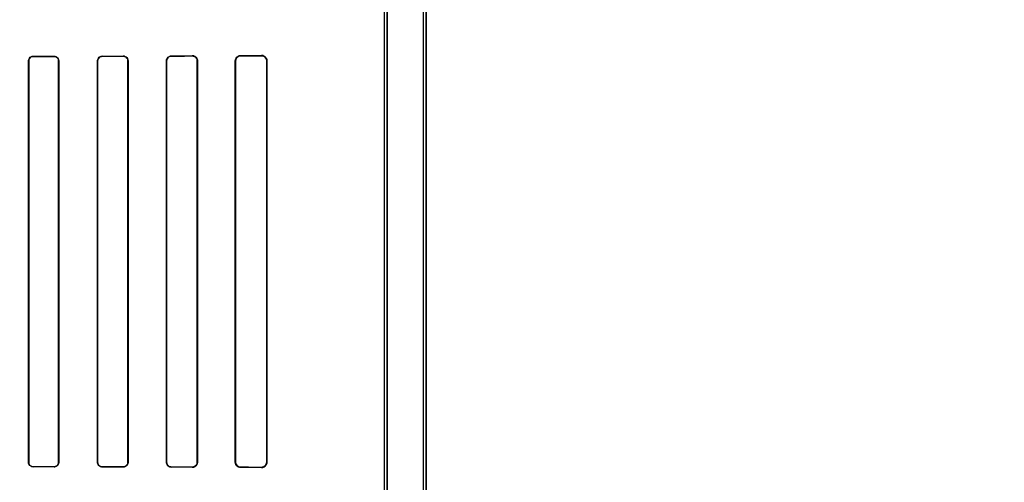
# Model space of a CAD drawing. Header units: millimetres. Extents: x 0 to 297, y 0 to 210.
# Tile 155 of 256: x 58.708 to 59.207, y 157.54 to 157.774. Entities that reach past the tile are written whole.
import ezdxf

# ---------------------------------------------------------------- set-up
doc = ezdxf.new("R2010")
doc.units = ezdxf.units.MM
doc.header["$LTSCALE"] = 16.335
doc.layers.get('0').update_dxf_attribs({"linetype": 'CONTINUOUS'})
for name, color, linetype in [('AXES_REF', 7, 'CONTINUOUS'), ('INTFCLR_1', 7, 'CONTINUOUS'), ('INTFCLR_72935', 7, 'CONTINUOUS')]:
    doc.layers.add(name, color=color, linetype=linetype)

msp = doc.modelspace()

# ---------------------------------------------------------------- linework, layer by layer
at = {"color": 7, "linetype": 'Continuous'}
for radius in [6.78708, 6.7865, 6.74304]:
    msp.add_circle((57.46373, 154.71148), radius, dxfattribs=at)
for radius, start, end in [(6.72, 278.277129, 261.722871), (6.874, 143.275392, 36.724608)]:
    msp.add_arc((57.46373, 154.71148), radius, start, end, dxfattribs=at)
at = {"layer": 'AXES_REF', "color": 9, "linetype": 'Continuous'}
for radius in [6.19116, 4.15]:
    msp.add_circle((57.46373, 154.71148), radius, dxfattribs=at)
at = {"layer": 'INTFCLR_1', "color": 6, "linetype": 'Continuous'}
for p, q in [((58.91278, 157.16147), (58.91278, 159.03048)), ((58.91401, 157.16147), (58.91401, 159.03047)), ((58.89301, 157.53415), (58.89301, 158.37778)), ((58.89425, 158.37778), (58.89425, 157.53415)), ((58.71278, 157.54997), (58.71278, 157.75297)), ((58.71286, 157.54997), (58.71286, 157.75297)), ((58.72802, 157.75297), (58.72802, 157.54997)), ((58.72811, 157.75297), (58.72811, 157.54997)), ((58.74769, 157.54997), (58.74769, 157.75297)), ((58.74778, 157.54997), (58.74778, 157.75297)), ((58.76311, 157.75297), (58.76311, 157.54997)), ((58.7632, 157.75297), (58.7632, 157.54997)), ((58.78259, 157.54997), (58.78259, 157.75297)), ((58.78269, 157.54997), (58.78269, 157.75297)), ((58.79821, 157.75297), (58.79821, 157.54997)), ((58.79832, 157.75297), (58.79832, 157.54997)), ((58.81745, 157.54997), (58.81745, 157.75297)), ((58.81757, 157.54997), (58.81757, 157.75297)), ((58.83335, 157.75297), (58.83335, 157.54997)), ((58.83348, 157.75297), (58.83348, 157.54997))]:
    msp.add_line(p, q, dxfattribs=at)
at = {"layer": 'INTFCLR_1', "color": 9, "linetype": 'Continuous'}
for p, q in [((58.71286, 157.75297), (58.71278, 157.75297)), ((58.71518, 157.75537), (58.71518, 157.75529)), ((58.72568, 157.75531), (58.72568, 157.7554)), ((58.72811, 157.75297), (58.72802, 157.75297)), ((58.74778, 157.75297), (58.74769, 157.75297)), ((58.75018, 157.75546), (58.75018, 157.75537)), ((58.76068, 157.75539), (58.76068, 157.75549)), ((58.7632, 157.75297), (58.76311, 157.75297)), ((58.78269, 157.75297), (58.78259, 157.75297)), ((58.78518, 157.75556), (58.78518, 157.75546)), ((58.79568, 157.7555), (58.79568, 157.7556)), ((58.79832, 157.75297), (58.79821, 157.75297)), ((58.81757, 157.75297), (58.81745, 157.75297)), ((58.82018, 157.7557), (58.82018, 157.75559)), ((58.83068, 157.75563), (58.83068, 157.75576)), ((58.83348, 157.75297), (58.83335, 157.75297)), ((58.71278, 157.54997), (58.71286, 157.54997)), ((58.71518, 157.54765), (58.71518, 157.54756)), ((58.72568, 157.54754), (58.72568, 157.54763)), ((58.72802, 157.54997), (58.72811, 157.54997)), ((58.74769, 157.54997), (58.74778, 157.54997)), ((58.75018, 157.54757), (58.75018, 157.54748)), ((58.76068, 157.54745), (58.76068, 157.54754)), ((58.76311, 157.54997), (58.7632, 157.54997)), ((58.78259, 157.54997), (58.78269, 157.54997)), ((58.78518, 157.54747), (58.78518, 157.54737)), ((58.79568, 157.54733), (58.79568, 157.54744)), ((58.79821, 157.54997), (58.79832, 157.54997)), ((58.81745, 157.54997), (58.81757, 157.54997)), ((58.82018, 157.54735), (58.82018, 157.54723)), ((58.83068, 157.54718), (58.83068, 157.5473)), ((58.83335, 157.54997), (58.83348, 157.54997))]:
    msp.add_line(p, q, dxfattribs=at)
at = {"layer": 'INTFCLR_1', "color": 7, "linetype": 'Continuous'}
for points in [[(58.79655, 157.75546), (58.79646, 157.75549), (58.79637, 157.75551), (58.79627, 157.75554), (58.79618, 157.75556), (58.79608, 157.75557), (58.79598, 157.75559), (58.79588, 157.75559), (58.79578, 157.7556), (58.79568, 157.7556)], [(58.83068, 157.75563), (58.83077, 157.75563), (58.83087, 157.75563), (58.83097, 157.75562), (58.83106, 157.75561), (58.83116, 157.75559), (58.83126, 157.75557), (58.83135, 157.75555), (58.83144, 157.75552), (58.83153, 157.75549)], [(58.83153, 157.54744), (58.83144, 157.54741), (58.83135, 157.54739), (58.83126, 157.54737), (58.83117, 157.54735), (58.83107, 157.54733), (58.83098, 157.54732), (58.83088, 157.54731), (58.83078, 157.54731), (58.83068, 157.5473)]]:
    msp.add_lwpolyline(points, dxfattribs=at)
at = {"layer": 'INTFCLR_1', "color": 6, "linetype": 'Continuous'}
for centre, major_axis, start_param, end_param in [((58.52793, 157.75647), (0.36509, 0), -1.032246, -0.998394), ((58.52793, 157.75647), (0.38609, 0), -1.064439, -1.033062), ((58.52793, 157.75647), (0.36509, 0), -0.9163, -0.879521), ((58.52793, 157.75647), (0.38609, 0), -0.9574, -0.923735), ((58.52793, 157.75647), (0.36509, 0), -0.788898, -0.747504), ((58.52793, 157.75647), (0.38609, 0), -0.841558, -0.804464), ((58.52793, 157.75647), (0.36509, 0), -0.642675, -0.593022), ((58.52793, 157.75647), (0.38609, 0), -0.712156, -0.66947), ((58.52793, 157.54647), (0.38609, 0), 1.033062, 1.064439), ((58.52793, 157.54647), (0.36509, 0), 0.998394, 1.032246), ((58.52793, 157.54647), (0.38609, 0), 0.923735, 0.9574), ((58.52793, 157.54647), (0.36509, 0), 0.879521, 0.9163), ((58.52793, 157.54647), (0.38609, 0), 0.804464, 0.841558), ((58.52793, 157.54647), (0.36509, 0), 0.747504, 0.788898), ((58.52793, 157.54647), (0.38609, 0), 0.66947, 0.712156), ((58.52793, 157.54647), (0.36509, 0), 0.593022, 0.642675)]:
    msp.add_ellipse(centre, major_axis=major_axis, ratio=0.003491, start_param=start_param, end_param=end_param, dxfattribs=at)
for points, knots in [([(58.71278, 157.75297), (58.71278, 157.75349), (58.71318, 157.75475), (58.71447, 157.75537), (58.71518, 157.75537)], [0, 0, 0, 0, 0.424164, 1, 1, 1, 1]), ([(58.71286, 157.75297), (58.71286, 157.75347), (58.71326, 157.75469), (58.7145, 157.75529), (58.71518, 157.75529)], [0, 0, 0, 0, 0.426866, 1, 1, 1, 1]), ([(58.72568, 157.7554), (58.72613, 157.7554), (58.72739, 157.75506), (58.72811, 157.75375), (58.72811, 157.75297)], [0, 0, 0, 0, 0.365847, 1, 1, 1, 1]), ([(58.72568, 157.75531), (58.72624, 157.75531), (58.72749, 157.75485), (58.72802, 157.7536), (58.72802, 157.75297)], [0, 0, 0, 0, 0.47417, 1, 1, 1, 1]), ([(58.74769, 157.75297), (58.74769, 157.75349), (58.7481, 157.75479), (58.74943, 157.75546), (58.75018, 157.75546)], [0, 0, 0, 0, 0.412853, 1, 1, 1, 1]), ([(58.74778, 157.75297), (58.74778, 157.75348), (58.74818, 157.75473), (58.74947, 157.75536), (58.75018, 157.75537)], [0, 0, 0, 0, 0.417005, 1, 1, 1, 1]), ([(58.76068, 157.75549), (58.76116, 157.75549), (58.76247, 157.75512), (58.7632, 157.75376), (58.7632, 157.75297)], [0, 0, 0, 0, 0.379371, 1, 1, 1, 1]), ([(58.76068, 157.75539), (58.76114, 157.75539), (58.7624, 157.75505), (58.76311, 157.75374), (58.76311, 157.75297)], [0, 0, 0, 0, 0.373842, 1, 1, 1, 1]), ([(58.78259, 157.75297), (58.78259, 157.75349), (58.78298, 157.75483), (58.78438, 157.75556), (58.78518, 157.75556)], [0, 0, 0, 0, 0.39343, 1, 1, 1, 1]), ([(58.78269, 157.75297), (58.78269, 157.75348), (58.78308, 157.75478), (58.78442, 157.75546), (58.78518, 157.75546)], [0, 0, 0, 0, 0.402384, 1, 1, 1, 1]), ([(58.79568, 157.7555), (58.79618, 157.7555), (58.7975, 157.75511), (58.79821, 157.75375), (58.79821, 157.75297)], [0, 0, 0, 0, 0.393821, 1, 1, 1, 1]), ([(58.81745, 157.75297), (58.81745, 157.75346), (58.81782, 157.75487), (58.81929, 157.7557), (58.82018, 157.7557)], [0, 0, 0, 0, 0.358968, 1, 1, 1, 1]), ([(58.81757, 157.75297), (58.81757, 157.75346), (58.81794, 157.75482), (58.81935, 157.75558), (58.82018, 157.75559)], [0, 0, 0, 0, 0.373103, 1, 1, 1, 1]), ([(58.83068, 157.75576), (58.83122, 157.75576), (58.83267, 157.75536), (58.83348, 157.75385), (58.83348, 157.75297)], [0, 0, 0, 0, 0.380109, 1, 1, 1, 1]), ([(58.71518, 157.54756), (58.7146, 157.54756), (58.71333, 157.54804), (58.71278, 157.54932), (58.71278, 157.54997)], [0, 0, 0, 0, 0.473342, 1, 1, 1, 1]), ([(58.71518, 157.54765), (58.7147, 157.54765), (58.71349, 157.54801), (58.71286, 157.54926), (58.71286, 157.54997)], [0, 0, 0, 0, 0.401644, 1, 1, 1, 1]), ([(58.72802, 157.54997), (58.72802, 157.54946), (58.72763, 157.54823), (58.72637, 157.54762), (58.72568, 157.54763)], [0, 0, 0, 0, 0.422806, 1, 1, 1, 1]), ([(58.72811, 157.54997), (58.72811, 157.54945), (58.7277, 157.54818), (58.7264, 157.54754), (58.72568, 157.54754)], [0, 0, 0, 0, 0.419413, 1, 1, 1, 1]), ([(58.75018, 157.54748), (58.74971, 157.54748), (58.74842, 157.54784), (58.74769, 157.54918), (58.74769, 157.54997)], [0, 0, 0, 0, 0.373744, 1, 1, 1, 1]), ([(58.75018, 157.54757), (58.74973, 157.54757), (58.74849, 157.54791), (58.74778, 157.5492), (58.74778, 157.54997)], [0, 0, 0, 0, 0.369218, 1, 1, 1, 1]), ([(58.76311, 157.54997), (58.76311, 157.54946), (58.76271, 157.54819), (58.7614, 157.54754), (58.76068, 157.54754)], [0, 0, 0, 0, 0.4116, 1, 1, 1, 1]), ([(58.7632, 157.54997), (58.7632, 157.54945), (58.7628, 157.54813), (58.76144, 157.54745), (58.76068, 157.54745)], [0, 0, 0, 0, 0.405294, 1, 1, 1, 1]), ([(58.78518, 157.54737), (58.78466, 157.54737), (58.78331, 157.54778), (58.78259, 157.54917), (58.78259, 157.54997)], [0, 0, 0, 0, 0.394587, 1, 1, 1, 1]), ([(58.78518, 157.54747), (58.78466, 157.54747), (58.78336, 157.54788), (58.78269, 157.54922), (58.78269, 157.54997)], [0, 0, 0, 0, 0.409287, 1, 1, 1, 1]), ([(58.79821, 157.54997), (58.79821, 157.54946), (58.79783, 157.54814), (58.79646, 157.54744), (58.79568, 157.54744)], [0, 0, 0, 0, 0.392607, 1, 1, 1, 1]), ([(58.79832, 157.54997), (58.79832, 157.54946), (58.79794, 157.5481), (58.79651, 157.54733), (58.79568, 157.54733)], [0, 0, 0, 0, 0.376083, 1, 1, 1, 1]), ([(58.82018, 157.54723), (58.81967, 157.54723), (58.81826, 157.54762), (58.81745, 157.54909), (58.81745, 157.54997)], [0, 0, 0, 0, 0.364649, 1, 1, 1, 1]), ([(58.82018, 157.54735), (58.81971, 157.54735), (58.81837, 157.5477), (58.81757, 157.54911), (58.81757, 157.54997)], [0, 0, 0, 0, 0.351042, 1, 1, 1, 1]), ([(58.83348, 157.54997), (58.83348, 157.54949), (58.83313, 157.54805), (58.83161, 157.54718), (58.83068, 157.54718)], [0, 0, 0, 0, 0.340507, 1, 1, 1, 1])]:
    msp.add_open_spline(points, degree=3, knots=knots, dxfattribs=at)
at = {"layer": 'INTFCLR_1', "color": 7, "linetype": 'Continuous'}
for points, knots in [([(58.79568, 157.7556), (58.79622, 157.7556), (58.79759, 157.7552), (58.79833, 157.75377), (58.79832, 157.75297)], [0, 0, 0, 0, 0.401574, 1, 1, 1, 1]), ([(58.83068, 157.75563), (58.83118, 157.75563), (58.83256, 157.75527), (58.83336, 157.75382), (58.83335, 157.75297)], [0, 0, 0, 0, 0.369943, 1, 1, 1, 1]), ([(58.83335, 157.54997), (58.83335, 157.54951), (58.83301, 157.54813), (58.83156, 157.54732), (58.83068, 157.5473)], [0, 0, 0, 0, 0.342814, 1, 1, 1, 1]), ([(58.83335, 157.54997), (58.83335, 157.54949), (58.83305, 157.54838), (58.83211, 157.54763), (58.83153, 157.54744)], [0, 0, 0, 0, 0.441846, 1, 1, 1, 1])]:
    msp.add_open_spline(points, degree=3, knots=knots, dxfattribs=at)
at = {"layer": 'INTFCLR_72935', "color": 6, "linetype": 'Continuous'}
for p, q in [((58.91278, 157.16147), (58.91278, 159.03049)), ((58.91401, 159.03047), (58.91401, 157.16147)), ((58.89301, 157.5321), (58.89301, 158.37983)), ((58.89425, 157.53085), (58.89425, 158.38108)), ((58.71278, 157.75297), (58.71278, 157.54997)), ((58.71286, 157.75297), (58.71286, 157.54997)), ((58.72802, 157.54997), (58.72802, 157.75297)), ((58.72811, 157.54997), (58.72811, 157.75297)), ((58.74769, 157.75297), (58.74769, 157.54997)), ((58.74778, 157.75297), (58.74778, 157.54997)), ((58.76311, 157.54997), (58.76311, 157.75297)), ((58.7632, 157.54997), (58.7632, 157.75297)), ((58.78259, 157.75297), (58.78259, 157.54997)), ((58.78269, 157.75297), (58.78269, 157.54997)), ((58.79821, 157.54997), (58.79821, 157.75297)), ((58.79832, 157.54997), (58.79832, 157.75297)), ((58.81745, 157.75297), (58.81745, 157.54997)), ((58.81757, 157.75297), (58.81757, 157.54997)), ((58.83335, 157.54997), (58.83335, 157.75297)), ((58.83348, 157.54997), (58.83348, 157.75297))]:
    msp.add_line(p, q, dxfattribs=at)
at = {"layer": 'INTFCLR_72935', "color": 9, "linetype": 'Continuous'}
for p, q in [((58.71278, 157.75297), (58.71286, 157.75297)), ((58.71518, 157.75529), (58.71518, 157.75537)), ((58.72568, 157.7554), (58.72568, 157.75531)), ((58.72802, 157.75297), (58.72811, 157.75297)), ((58.74769, 157.75297), (58.74778, 157.75297)), ((58.75018, 157.75537), (58.75018, 157.75546)), ((58.76068, 157.75549), (58.76068, 157.75539)), ((58.76311, 157.75297), (58.7632, 157.75297)), ((58.78259, 157.75297), (58.78269, 157.75297)), ((58.78518, 157.75546), (58.78518, 157.75556)), ((58.79568, 157.7556), (58.79568, 157.7555)), ((58.79821, 157.75297), (58.79832, 157.75297)), ((58.81745, 157.75297), (58.81757, 157.75297)), ((58.82018, 157.75559), (58.82018, 157.7557)), ((58.83068, 157.75576), (58.83068, 157.75563)), ((58.83335, 157.75297), (58.83348, 157.75297)), ((58.71286, 157.54997), (58.71278, 157.54997)), ((58.71518, 157.54756), (58.71518, 157.54765)), ((58.72568, 157.54763), (58.72568, 157.54754)), ((58.72811, 157.54997), (58.72802, 157.54997)), ((58.74778, 157.54997), (58.74769, 157.54997)), ((58.75018, 157.54748), (58.75018, 157.54757)), ((58.76068, 157.54754), (58.76068, 157.54745)), ((58.7632, 157.54997), (58.76311, 157.54997)), ((58.78269, 157.54997), (58.78259, 157.54997)), ((58.78518, 157.54737), (58.78518, 157.54747)), ((58.79568, 157.54744), (58.79568, 157.54733)), ((58.79832, 157.54997), (58.79821, 157.54997)), ((58.81757, 157.54997), (58.81745, 157.54997)), ((58.82018, 157.54723), (58.82018, 157.54735)), ((58.83068, 157.5473), (58.83068, 157.54718)), ((58.83348, 157.54997), (58.83335, 157.54997))]:
    msp.add_line(p, q, dxfattribs=at)
at = {"layer": 'INTFCLR_72935', "color": 7, "linetype": 'Continuous'}
for points in [[(58.83068, 157.75576), (58.83079, 157.75575), (58.83089, 157.75575), (58.83099, 157.75574), (58.83109, 157.75573), (58.83119, 157.75571), (58.83128, 157.75569), (58.83137, 157.75567), (58.83146, 157.75565), (58.83154, 157.75562)], [(58.83153, 157.7555), (58.83144, 157.75552), (58.83135, 157.75555), (58.83126, 157.75557), (58.83117, 157.75559), (58.83107, 157.7556), (58.83098, 157.75562), (58.83088, 157.75563), (58.83078, 157.75563), (58.83068, 157.75563)], [(58.79655, 157.54748), (58.79646, 157.54745), (58.79637, 157.54742), (58.79627, 157.5474), (58.79618, 157.54738), (58.79608, 157.54736), (58.79598, 157.54735), (58.79588, 157.54734), (58.79578, 157.54734), (58.79568, 157.54733)], [(58.83068, 157.5473), (58.83077, 157.54731), (58.83087, 157.54731), (58.83097, 157.54732), (58.83106, 157.54733), (58.83116, 157.54735), (58.83126, 157.54737), (58.83135, 157.54739), (58.83144, 157.54741), (58.83153, 157.54744)], [(58.83155, 157.54731), (58.83146, 157.54729), (58.83137, 157.54726), (58.83128, 157.54724), (58.83119, 157.54722), (58.83109, 157.54721), (58.83099, 157.5472), (58.83089, 157.54719), (58.83079, 157.54718), (58.83068, 157.54718)]]:
    msp.add_lwpolyline(points, dxfattribs=at)
at = {"layer": 'INTFCLR_72935', "color": 6, "linetype": 'Continuous'}
for centre, major_axis, start_param, end_param in [((58.52793, 157.75647), (0.36509, 0), -1.032246, -0.998394), ((58.52793, 157.75647), (0.38609, 0), -1.064439, -1.033062), ((58.52793, 157.75647), (0.36509, 0), -0.9163, -0.879521), ((58.52793, 157.75647), (0.38609, 0), -0.9574, -0.923735), ((58.52793, 157.75647), (0.36509, 0), -0.788898, -0.747504), ((58.52793, 157.75647), (0.38609, 0), -0.841558, -0.804464), ((58.52793, 157.75647), (0.36509, 0), -0.642675, -0.593022), ((58.52793, 157.75647), (0.38609, 0), -0.712156, -0.66947), ((58.52793, 157.54647), (0.38609, 0), 1.033062, 1.064439), ((58.52793, 157.54647), (0.36509, 0), 0.998394, 1.032246), ((58.52793, 157.54647), (0.38609, 0), 0.923735, 0.9574), ((58.52793, 157.54647), (0.36509, 0), 0.879521, 0.9163), ((58.52793, 157.54647), (0.38609, 0), 0.804464, 0.841558), ((58.52793, 157.54647), (0.36509, 0), 0.747504, 0.788898), ((58.52793, 157.54647), (0.38609, 0), 0.66947, 0.712156), ((58.52793, 157.54647), (0.36509, 0), 0.593022, 0.642675)]:
    msp.add_ellipse(centre, major_axis=major_axis, ratio=0.003491, start_param=start_param, end_param=end_param, dxfattribs=at)
for points, knots in [([(58.71278, 157.75297), (58.71278, 157.75349), (58.71318, 157.75475), (58.71447, 157.75537), (58.71518, 157.75537)], [0, 0, 0, 0, 0.425926, 1, 1, 1, 1]), ([(58.71518, 157.75529), (58.71469, 157.75529), (58.71348, 157.75491), (58.71286, 157.75367), (58.71286, 157.75297)], [0, 0, 0, 0, 0.409084, 1, 1, 1, 1]), ([(58.72568, 157.7554), (58.72614, 157.7554), (58.7274, 157.75505), (58.72811, 157.75374), (58.72811, 157.75297)], [0, 0, 0, 0, 0.376214, 1, 1, 1, 1]), ([(58.72802, 157.75297), (58.72802, 157.75348), (58.72762, 157.75471), (58.72636, 157.75531), (58.72568, 157.75531)], [0, 0, 0, 0, 0.426616, 1, 1, 1, 1]), ([(58.74769, 157.75297), (58.74769, 157.75349), (58.7481, 157.75479), (58.74943, 157.75546), (58.75018, 157.75546)], [0, 0, 0, 0, 0.411614, 1, 1, 1, 1]), ([(58.75018, 157.75537), (58.74972, 157.75537), (58.74848, 157.75502), (58.74778, 157.75372), (58.74778, 157.75297)], [0, 0, 0, 0, 0.378712, 1, 1, 1, 1]), ([(58.76068, 157.75549), (58.76117, 157.75549), (58.76249, 157.75511), (58.7632, 157.75375), (58.7632, 157.75297)], [0, 0, 0, 0, 0.387522, 1, 1, 1, 1]), ([(58.76311, 157.75297), (58.76311, 157.75348), (58.76271, 157.75475), (58.7614, 157.75539), (58.76068, 157.75539)], [0, 0, 0, 0, 0.411738, 1, 1, 1, 1]), ([(58.78259, 157.75297), (58.78259, 157.75348), (58.78298, 157.75483), (58.78438, 157.75556), (58.78518, 157.75556)], [0, 0, 0, 0, 0.391624, 1, 1, 1, 1]), ([(58.78518, 157.75546), (58.78468, 157.75546), (58.78338, 157.75508), (58.78269, 157.75374), (58.78269, 157.75297)], [0, 0, 0, 0, 0.393004, 1, 1, 1, 1]), ([(58.79832, 157.75297), (58.79832, 157.75347), (58.79794, 157.75484), (58.79651, 157.75561), (58.79568, 157.7556)], [0, 0, 0, 0, 0.376083, 1, 1, 1, 1]), ([(58.79821, 157.75297), (58.79821, 157.75347), (58.79783, 157.75479), (58.79646, 157.7555), (58.79568, 157.7555)], [0, 0, 0, 0, 0.392511, 1, 1, 1, 1]), ([(58.81745, 157.75297), (58.81745, 157.75344), (58.81779, 157.75484), (58.81926, 157.7557), (58.82018, 157.7557)], [0, 0, 0, 0, 0.338375, 1, 1, 1, 1]), ([(58.82018, 157.75559), (58.81971, 157.75559), (58.81837, 157.75524), (58.81757, 157.75383), (58.81757, 157.75297)], [0, 0, 0, 0, 0.351007, 1, 1, 1, 1]), ([(58.71518, 157.54756), (58.71472, 157.54756), (58.71348, 157.5479), (58.71278, 157.5492), (58.71278, 157.54997)], [0, 0, 0, 0, 0.370654, 1, 1, 1, 1]), ([(58.71286, 157.54997), (58.71286, 157.54946), (58.71326, 157.54824), (58.7145, 157.54765), (58.71518, 157.54765)], [0, 0, 0, 0, 0.429389, 1, 1, 1, 1]), ([(58.72568, 157.54763), (58.72624, 157.54762), (58.72749, 157.54809), (58.72802, 157.54934), (58.72802, 157.54997)], [0, 0, 0, 0, 0.47417, 1, 1, 1, 1]), ([(58.72811, 157.54997), (58.72811, 157.54945), (58.7277, 157.54817), (58.72639, 157.54754), (58.72568, 157.54754)], [0, 0, 0, 0, 0.422387, 1, 1, 1, 1]), ([(58.75018, 157.54748), (58.74969, 157.54748), (58.7484, 157.54785), (58.74769, 157.54919), (58.74769, 157.54997)], [0, 0, 0, 0, 0.383063, 1, 1, 1, 1]), ([(58.74778, 157.54997), (58.74778, 157.54946), (58.74818, 157.54821), (58.74947, 157.54757), (58.75018, 157.54757)], [0, 0, 0, 0, 0.417183, 1, 1, 1, 1]), ([(58.76068, 157.54754), (58.76115, 157.54754), (58.76241, 157.5479), (58.76311, 157.54921), (58.76311, 157.54997)], [0, 0, 0, 0, 0.383513, 1, 1, 1, 1]), ([(58.7632, 157.54997), (58.7632, 157.54945), (58.7628, 157.54813), (58.76144, 157.54745), (58.76068, 157.54745)], [0, 0, 0, 0, 0.404897, 1, 1, 1, 1]), ([(58.78518, 157.54737), (58.78465, 157.54737), (58.7833, 157.54778), (58.78259, 157.54918), (58.78259, 157.54997)], [0, 0, 0, 0, 0.400719, 1, 1, 1, 1]), ([(58.78269, 157.54997), (58.78269, 157.54946), (58.78308, 157.54816), (58.78442, 157.54748), (58.78518, 157.54747)], [0, 0, 0, 0, 0.400302, 1, 1, 1, 1]), ([(58.79568, 157.54744), (58.79619, 157.54744), (58.79751, 157.54783), (58.79821, 157.54919), (58.79821, 157.54997)], [0, 0, 0, 0, 0.398583, 1, 1, 1, 1]), ([(58.82018, 157.54723), (58.81966, 157.54723), (58.81825, 157.54763), (58.81745, 157.5491), (58.81745, 157.54997)], [0, 0, 0, 0, 0.372091, 1, 1, 1, 1]), ([(58.81757, 157.54997), (58.81757, 157.54947), (58.81794, 157.54812), (58.81935, 157.54735), (58.82018, 157.54735)], [0, 0, 0, 0, 0.373103, 1, 1, 1, 1])]:
    msp.add_open_spline(points, degree=3, knots=knots, dxfattribs=at)
at = {"layer": 'INTFCLR_72935', "color": 7, "linetype": 'Continuous'}
for points, knots in [([(58.83348, 157.75297), (58.83348, 157.75353), (58.83305, 157.75499), (58.83154, 157.75575), (58.83068, 157.75576)], [0, 0, 0, 0, 0.39445, 1, 1, 1, 1]), ([(58.83335, 157.75297), (58.83335, 157.75343), (58.83301, 157.75481), (58.83156, 157.75562), (58.83068, 157.75563)], [0, 0, 0, 0, 0.342813, 1, 1, 1, 1]), ([(58.79568, 157.54733), (58.79622, 157.54734), (58.79759, 157.54774), (58.79833, 157.54917), (58.79832, 157.54997)], [0, 0, 0, 0, 0.401573, 1, 1, 1, 1]), ([(58.83068, 157.5473), (58.83118, 157.54731), (58.83256, 157.54766), (58.83336, 157.54911), (58.83335, 157.54997)], [0, 0, 0, 0, 0.369943, 1, 1, 1, 1]), ([(58.83068, 157.54718), (58.83115, 157.54719), (58.83259, 157.54751), (58.83348, 157.54903), (58.83348, 157.54997)], [0, 0, 0, 0, 0.336778, 1, 1, 1, 1]), ([(58.83153, 157.54744), (58.83198, 157.54759), (58.83294, 157.54822), (58.83335, 157.54935), (58.83335, 157.54997)], [0, 0, 0, 0, 0.432621, 1, 1, 1, 1])]:
    msp.add_open_spline(points, degree=3, knots=knots, dxfattribs=at)

doc.saveas('drawing.dxf')
